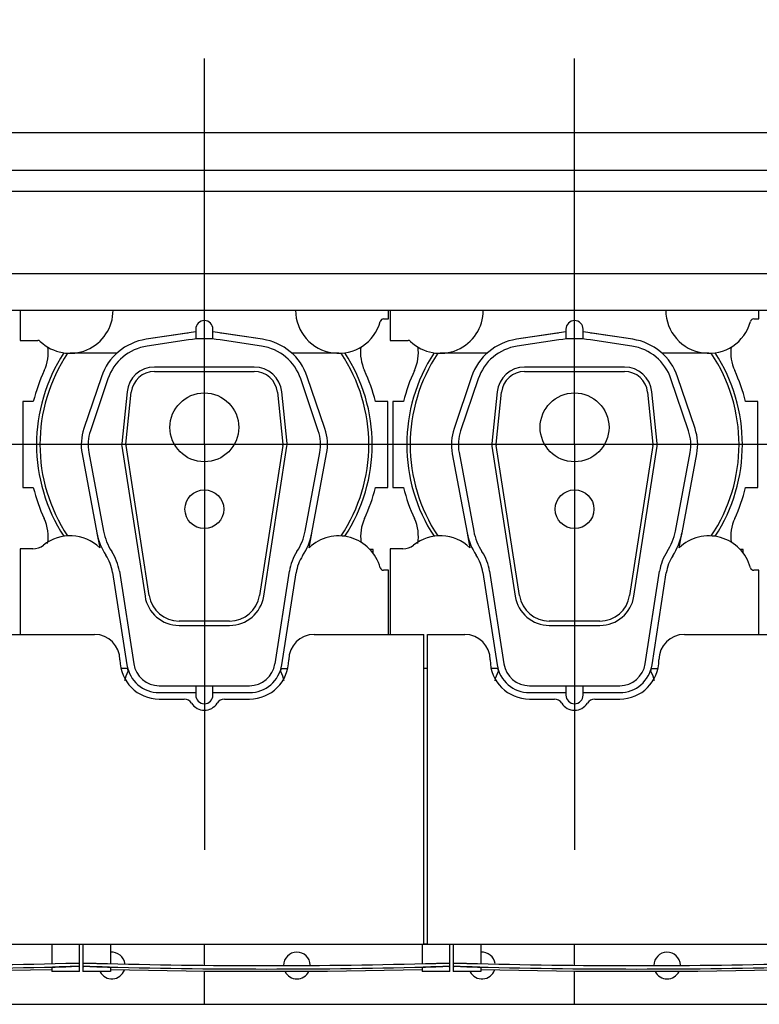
# Model space of a CAD drawing. Header units: millimetres. Extents: x 0 to 1189, y 0 to 841.
# Tile 4 of 131: x 209 to 243, y 64 to 110. Entities that reach past the tile are written whole.
import ezdxf
from ezdxf.enums import TextEntityAlignment as Align

# ---------------------------------------------------------------- set-up
doc = ezdxf.new("R2010")
doc.units = ezdxf.units.MM
doc.header["$LTSCALE"] = 65.395
doc.linetypes.add('CENTER', pattern=[0.6, 0.375, -0.075, 0.075, -0.075])
doc.layers.get('0').update_dxf_attribs({"linetype": 'CONTINUOUS'})
for name, color, linetype in [('25007_030000_IMO-2_SKL_PBL2702', 7, 'CONTINUOUS'), ('25007_030000_IMO-2_SKL_PBL2704', 7, 'CONTINUOUS'), ('25007_210700_21_SIMPLE1_A_ABL2675', 7, 'CONTINUOUS'), ('25007_210700_21_SIMPLE1_A_ABL2677', 7, 'CONTINUOUS'), ('25007_210700_21_SIMPLE1_T1_A_PBL2688', 7, 'CONTINUOUS'), ('25007_210700_21_SIMPLE1_T1_A_PBL2689', 7, 'CONTINUOUS'), ('25007_210700_21_SIMPLE1_T2_A_PBL2676', 7, 'CONTINUOUS'), ('25007_210700_21_SIMPLE1_T2_A_PBL2678', 7, 'CONTINUOUS'), ('25087_000000_IMO-2_SKL_PBL2606', 7, 'CONTINUOUS'), ('25087_000000_IMO-2_SKL_PBL2608', 7, 'CONTINUOUS'), ('25087_000000_IMO-2_SKL_PBL2609', 7, 'CONTINUOUS'), ('25087_000000_IMO-2_SKL_PBL2610', 7, 'CONTINUOUS'), ('25087_000000_IMO-2_SKL_PBL2612', 7, 'CONTINUOUS'), ('25087_000000_IMO-2_SKL_PBL2615', 7, 'CONTINUOUS'), ('25087_000000_IMO-2_SKL_PBL2617', 7, 'CONTINUOUS'), ('25087_000000_TLKGS_MARKETING_ABL2573', 7, 'CONTINUOUS'), ('25087_000000_TRENNSTELLEN_TLKGS_PBL2607', 7, 'CONTINUOUS'), ('25087_030000_TLKGS_V_ABL2580', 7, 'CONTINUOUS'), ('25087_100000_TLKGS_V_ABL2581', 7, 'CONTINUOUS'), ('25087_111000_21_SIMPLE1_A_ABL2596', 7, 'CONTINUOUS'), ('25087_111000_21_SIMPLE1_T1_A_PBL2597', 7, 'CONTINUOUS'), ('25087_111000_21_SIMPLE1_T2_A_PBL2694', 7, 'CONTINUOUS'), ('25087_111000_21_SIMPLE1_T2_A_PBL2701', 7, 'CONTINUOUS'), ('25087_111200_24_SIMPLE1_T2_X_PBL2622', 7, 'CONTINUOUS'), ('25087_111200_24_SIMPLE1_T3_X_PBL2620', 7, 'CONTINUOUS'), ('25087_111200_24_SIMPLE1_T3_X_PBL2621', 7, 'CONTINUOUS'), ('25087_111200_24_SIMPLE1_X_ABL2582', 7, 'CONTINUOUS'), ('25087_122000_01_SIMPLE1_D_ABL2616', 7, 'CONTINUOUS'), ('25087_171000_21_SIMPLE1_A_ABL2611', 7, 'CONTINUOUS'), ('25087_171000_21_SIMPLE1_T1_A_PBL2658', 7, 'CONTINUOUS'), ('25087_200000_TLKGS_V_ABL2661', 7, 'CONTINUOUS'), ('25087_700000_TLKGS_V_ABL2613', 7, 'CONTINUOUS'), ('25087_727000_27_SIMPLE1_B_ABL2614', 7, 'CONTINUOUS'), ('25087_727000_27_SIMPLE1_T1_B_PBL2660', 7, 'CONTINUOUS'), ('8M25C_GENSET_STD_GRUNDRAHMEN_ABL2569', 7, 'CONTINUOUS'), ('oben_11_VBL2568', 7, 'CONTINUOUS')]:
    doc.layers.add(name, color=color, linetype=linetype)
doc.styles.get("Standard").update_dxf_attribs({"font": 'txt', "width": 0.6})
doc.dimstyles.new('DIMSTYLE_1', dxfattribs={"dimtxt": 3.5, "dimasz": 3.5, "dimexe": 1.8, "dimexo": 0, "dimgap": 0.875, "dimtad": 1, "dimdec": 0, "dimlfac": 25, "dimdsep": 46, "dimtxsty": 'Standard', "dimblk": '_FILLED', "dimblk1": '_FILLED', "dimblk2": '_FILLED', "dimcen": 0.09, "dimadec": 0, "dimazin": 0, "dimtp": 2, "dimtm": 2, "dimtfac": 1, "dimtdec": 0, "dimtofl": 0, "dimtmove": 0, "dimatfit": 3, "dimldrblk": '_FILLED', "dimfxl": 1, "dimtolj": 1, "dimarcsym": 0})

# ---------------------------------------------------------------- blocks, each defined once
blk = doc.blocks.new('_FILLED')
at = {"color": 0, "linetype": 'ByBlock'}
blk.add_solid([(0, 0), (-1, 0.167), (-1, -0.167)], dxfattribs=at)
blk = doc.blocks.new('*D2')
at = {"color": 2, "linetype": 'Continuous'}
for p, q in [((39, 128), (39, 152.84)), ((406.478, 106.897), (406.478, 152.84)), ((39, 151.04), (222.739, 151.04)), ((406.478, 151.04), (222.739, 151.04))]:
    blk.add_line(p, q, dxfattribs=at)
at = {"color": 2, "linetype": 'Continuous', "xscale": 3.5, "yscale": 3.5, "zscale": 3.5, "rotation": 180}
blk.add_blockref('_FILLED', (39, 151.04), dxfattribs=at)
at = {"color": 2, "linetype": 'Continuous', "xscale": 3.5, "yscale": 3.5, "zscale": 3.5}
blk.add_blockref('_FILLED', (406.478, 151.04), dxfattribs=at)
at = {"color": 2, "linetype": 'Continuous', "width": 0.636905}
blk.add_text('9187', height=3.5, dxfattribs=at).set_placement((222.739, 151.915), align=Align.CENTER)
blk = doc.blocks.new('25087_000000_IMO-2_SKL_PBL2609', base_point=(263.06, 89.15))
at = {"layer": '25087_000000_IMO-2_SKL_PBL2609', "color": 40, "linetype": 'Continuous'}
for p, q in [((227.4, 66.8), (227.56, 66.8)), ((188.14, 64), (331.52, 64))]:
    blk.add_line(p, q, dxfattribs=at)
blk = doc.blocks.new('8M25C_GENSET_STD_GRUNDRAHMEN_ABL2569', base_point=(194.9, 90))
at = {"layer": '25087_000000_IMO-2_SKL_PBL2609'}
blk.add_blockref('25087_000000_IMO-2_SKL_PBL2609', (263.06, 89.15), dxfattribs=at)
blk = doc.blocks.new('25087_000000_IMO-2_SKL_PBL2610', base_point=(263.06, 89.15))
at = {"layer": '25087_000000_IMO-2_SKL_PBL2610', "color": 40, "linetype": 'Continuous'}
for p, q in [((227.4, 66.8), (227.56, 66.8)), ((188.14, 64), (331.52, 64))]:
    blk.add_line(p, q, dxfattribs=at)
blk = doc.blocks.new('25087_111200_24_SIMPLE1_T3_X_PBL2620', base_point=(237.28, 66.16))
at = {"layer": '25087_111200_24_SIMPLE1_T3_X_PBL2620', "color": 7, "linetype": 'Continuous'}
for p, q in [((228.76, 66.8), (228.76, 65.52)), ((230.04, 66.8), (230.04, 65.89)), ((244.52, 66.8), (244.52, 65.89)), ((245.8, 65.52), (245.8, 66.8)), ((229.36, 65.904), (229.4, 65.903)), ((245.16, 65.903), (245.2, 65.904)), ((228.76, 65.745), (228.76, 65.745)), ((230.04, 65.52), (228.76, 65.52)), ((229.4, 65.743), (229.36, 65.744)), ((230.04, 65.711), (230.04, 65.52)), ((244.52, 65.711), (244.52, 65.52)), ((245.8, 65.52), (244.52, 65.52)), ((245.2, 65.744), (245.16, 65.743)), ((245.8, 65.745), (245.8, 65.745))]:
    blk.add_line(p, q, dxfattribs=at)
blk.add_lwpolyline([(230.04, 65.616), (234.437, 65.533), (240.122, 65.533), (244.52, 65.616)], dxfattribs=at)
for radius, start, end in [(302.571, 268.50765, 271.49235), (302.731, 268.50844, 271.49156)]:
    blk.add_arc((237.28, 368.371), radius, start, end, dxfattribs=at)
for points, knots in [([(228.76, 65.906), (228.76, 65.907), (228.766, 65.907), (228.773, 65.909), (228.788, 65.909), (228.817, 65.91), (228.868, 65.911), (228.941, 65.911), (229.031, 65.91), (229.172, 65.908), (229.283, 65.906), (229.36, 65.904)], [0, 0, 0, 0, 0.005255, 0.019758, 0.043633, 0.076691, 0.169049, 0.293333, 0.444777, 0.617559, 1, 1, 1, 1]), ([(245.2, 65.904), (245.277, 65.906), (245.388, 65.908), (245.529, 65.91), (245.619, 65.911), (245.692, 65.911), (245.743, 65.91), (245.772, 65.909), (245.787, 65.909), (245.794, 65.907), (245.8, 65.907), (245.8, 65.906)], [0, 0, 0, 0, 0.38244, 0.555223, 0.706667, 0.830951, 0.923309, 0.956367, 0.980242, 0.994745, 1, 1, 1, 1]), ([(229.36, 65.744), (229.283, 65.746), (229.172, 65.748), (229.031, 65.75), (228.941, 65.751), (228.868, 65.751), (228.817, 65.75), (228.788, 65.749), (228.773, 65.748), (228.766, 65.747), (228.76, 65.747), (228.76, 65.746)], [0, 0, 0, 0, 0.38244, 0.555223, 0.706667, 0.830951, 0.923309, 0.956368, 0.980242, 0.994746, 1, 1, 1, 1]), ([(229.4, 65.743), (229.319, 65.745), (229.2, 65.747), (229.05, 65.749), (228.954, 65.75), (228.875, 65.75), (228.822, 65.75), (228.79, 65.748), (228.774, 65.748), (228.766, 65.746), (228.76, 65.746), (228.76, 65.745)], [0, 0, 0, 0, 0.381798, 0.554357, 0.705687, 0.829993, 0.922526, 0.95573, 0.979789, 0.994513, 1, 1, 1, 1]), ([(230.04, 65.711), (230.04, 65.713), (230.034, 65.713), (230.026, 65.715), (230.01, 65.717), (229.979, 65.719), (229.925, 65.723), (229.847, 65.727), (229.751, 65.731), (229.6, 65.737), (229.482, 65.74), (229.4, 65.743)], [0, 0, 0, 0, 0.005353, 0.019958, 0.043924, 0.077058, 0.16951, 0.293806, 0.445188, 0.617855, 1, 1, 1, 1]), ([(245.16, 65.743), (245.078, 65.74), (244.96, 65.737), (244.809, 65.731), (244.713, 65.727), (244.635, 65.723), (244.581, 65.719), (244.55, 65.717), (244.534, 65.715), (244.526, 65.713), (244.52, 65.713), (244.52, 65.711)], [0, 0, 0, 0, 0.382145, 0.554812, 0.706194, 0.83049, 0.922942, 0.956076, 0.980042, 0.994647, 1, 1, 1, 1]), ([(245.8, 65.745), (245.8, 65.746), (245.794, 65.746), (245.786, 65.748), (245.77, 65.748), (245.738, 65.75), (245.685, 65.75), (245.606, 65.75), (245.51, 65.749), (245.36, 65.747), (245.241, 65.745), (245.16, 65.743)], [0, 0, 0, 0, 0.005487, 0.020211, 0.04427, 0.077474, 0.170007, 0.294313, 0.445643, 0.618202, 1, 1, 1, 1]), ([(245.8, 65.746), (245.8, 65.747), (245.794, 65.747), (245.787, 65.748), (245.772, 65.749), (245.743, 65.75), (245.692, 65.751), (245.619, 65.751), (245.529, 65.75), (245.388, 65.748), (245.277, 65.746), (245.2, 65.744)], [0, 0, 0, 0, 0.005254, 0.019758, 0.043632, 0.07669, 0.169049, 0.293333, 0.444776, 0.617559, 1, 1, 1, 1])]:
    blk.add_open_spline(points, degree=3, knots=knots, dxfattribs=at)
blk = doc.blocks.new('25087_111200_24_SIMPLE1_T3_X_PBL2621', base_point=(220.08, 66.16))
at = {"layer": '25087_111200_24_SIMPLE1_T3_X_PBL2621', "color": 7, "linetype": 'Continuous'}
for p, q in [((211.56, 66.8), (211.56, 65.52)), ((212.84, 66.8), (212.84, 65.89)), ((227.32, 66.8), (227.32, 65.89)), ((228.6, 65.52), (228.6, 66.8)), ((212.16, 65.904), (212.2, 65.903)), ((227.96, 65.903), (228, 65.904)), ((211.56, 65.745), (211.56, 65.745)), ((212.84, 65.52), (211.56, 65.52)), ((212.2, 65.743), (212.16, 65.744)), ((212.84, 65.711), (212.84, 65.52)), ((227.32, 65.711), (227.32, 65.52)), ((228.6, 65.52), (227.32, 65.52)), ((228, 65.744), (227.96, 65.743)), ((228.6, 65.745), (228.6, 65.745))]:
    blk.add_line(p, q, dxfattribs=at)
blk.add_lwpolyline([(212.84, 65.616), (217.237, 65.533), (222.922, 65.533), (227.32, 65.616)], dxfattribs=at)
for radius, start, end in [(302.571, 268.50765, 271.49235), (302.731, 268.50844, 271.49156)]:
    blk.add_arc((220.08, 368.371), radius, start, end, dxfattribs=at)
for points, knots in [([(211.56, 65.906), (211.56, 65.907), (211.566, 65.907), (211.573, 65.909), (211.588, 65.909), (211.617, 65.91), (211.668, 65.911), (211.741, 65.911), (211.831, 65.91), (211.972, 65.908), (212.083, 65.906), (212.16, 65.904)], [0, 0, 0, 0, 0.005255, 0.019758, 0.043633, 0.076691, 0.169049, 0.293333, 0.444777, 0.617559, 1, 1, 1, 1]), ([(228, 65.904), (228.077, 65.906), (228.188, 65.908), (228.329, 65.91), (228.419, 65.911), (228.492, 65.911), (228.543, 65.91), (228.572, 65.909), (228.587, 65.909), (228.594, 65.907), (228.6, 65.907), (228.6, 65.906)], [0, 0, 0, 0, 0.38244, 0.555223, 0.706667, 0.830951, 0.923309, 0.956367, 0.980242, 0.994745, 1, 1, 1, 1]), ([(212.16, 65.744), (212.083, 65.746), (211.972, 65.748), (211.831, 65.75), (211.741, 65.751), (211.668, 65.751), (211.617, 65.75), (211.588, 65.749), (211.573, 65.748), (211.566, 65.747), (211.56, 65.747), (211.56, 65.746)], [0, 0, 0, 0, 0.38244, 0.555223, 0.706667, 0.830951, 0.923309, 0.956368, 0.980242, 0.994746, 1, 1, 1, 1]), ([(212.2, 65.743), (212.119, 65.745), (212, 65.747), (211.85, 65.749), (211.754, 65.75), (211.675, 65.75), (211.622, 65.75), (211.59, 65.748), (211.574, 65.748), (211.566, 65.746), (211.56, 65.746), (211.56, 65.745)], [0, 0, 0, 0, 0.381798, 0.554357, 0.705687, 0.829993, 0.922526, 0.95573, 0.979789, 0.994513, 1, 1, 1, 1]), ([(212.84, 65.711), (212.84, 65.713), (212.834, 65.713), (212.826, 65.715), (212.81, 65.717), (212.779, 65.719), (212.725, 65.723), (212.647, 65.727), (212.551, 65.731), (212.4, 65.737), (212.282, 65.74), (212.2, 65.743)], [0, 0, 0, 0, 0.005353, 0.019958, 0.043924, 0.077058, 0.16951, 0.293806, 0.445188, 0.617855, 1, 1, 1, 1]), ([(227.96, 65.743), (227.878, 65.74), (227.76, 65.737), (227.609, 65.731), (227.513, 65.727), (227.435, 65.723), (227.381, 65.719), (227.35, 65.717), (227.334, 65.715), (227.326, 65.713), (227.32, 65.713), (227.32, 65.711)], [0, 0, 0, 0, 0.382145, 0.554812, 0.706194, 0.83049, 0.922942, 0.956076, 0.980042, 0.994647, 1, 1, 1, 1]), ([(228.6, 65.745), (228.6, 65.746), (228.594, 65.746), (228.586, 65.748), (228.57, 65.748), (228.538, 65.75), (228.485, 65.75), (228.406, 65.75), (228.31, 65.749), (228.16, 65.747), (228.041, 65.745), (227.96, 65.743)], [0, 0, 0, 0, 0.005487, 0.020211, 0.04427, 0.077474, 0.170007, 0.294313, 0.445643, 0.618202, 1, 1, 1, 1]), ([(228.6, 65.746), (228.6, 65.747), (228.594, 65.747), (228.587, 65.748), (228.572, 65.749), (228.543, 65.75), (228.492, 65.751), (228.419, 65.751), (228.329, 65.75), (228.188, 65.748), (228.077, 65.746), (228, 65.744)], [0, 0, 0, 0, 0.005254, 0.019758, 0.043632, 0.07669, 0.169049, 0.293333, 0.444776, 0.617559, 1, 1, 1, 1])]:
    blk.add_open_spline(points, degree=3, knots=knots, dxfattribs=at)
blk = doc.blocks.new('25087_111200_24_SIMPLE1_T2_X_PBL2622', base_point=(202.02, 66.16))
at = {"layer": '25087_111200_24_SIMPLE1_T2_X_PBL2622', "color": 7, "linetype": 'Continuous'}
for p, q in [((194.36, 66.8), (194.36, 65.881)), ((195.64, 66.8), (195.64, 65.86)), ((210.12, 66.8), (210.12, 65.894)), ((211.4, 65.52), (211.4, 66.8)), ((192.64, 65.905), (192.64, 65.64)), ((193.28, 65.904), (195, 65.867)), ((210.76, 65.904), (210.8, 65.905)), ((192.64, 65.64), (194.36, 65.611)), ((195, 65.707), (193.28, 65.744)), ((194.36, 65.705), (194.36, 65.52)), ((195.64, 65.52), (194.36, 65.52)), ((195.64, 65.68), (195.64, 65.52)), ((210.12, 65.714), (210.12, 65.52)), ((211.4, 65.52), (210.12, 65.52)), ((210.8, 65.745), (210.76, 65.744)), ((211.4, 65.745), (211.4, 65.745))]:
    blk.add_line(p, q, dxfattribs=at)
blk.add_lwpolyline([(195.64, 65.589), (198.891, 65.533), (205.149, 65.533), (210.12, 65.618)], dxfattribs=at)
for radius, start, end in [(366.703, 268.9031, 271.36573), (366.863, 268.90358, 271.36514)]:
    blk.add_arc((202.02, 432.503), radius, start, end, dxfattribs=at)
for points, knots in [([(192.64, 65.905), (192.64, 65.906), (192.646, 65.906), (192.654, 65.908), (192.67, 65.909), (192.701, 65.91), (192.755, 65.911), (192.833, 65.911), (192.929, 65.91), (193.08, 65.908), (193.198, 65.906), (193.28, 65.904)], [0, 0, 0, 0, 0.005256, 0.019762, 0.04364, 0.0767, 0.169059, 0.293341, 0.444782, 0.617562, 1, 1, 1, 1]), ([(210.8, 65.905), (210.877, 65.907), (210.988, 65.909), (211.129, 65.911), (211.219, 65.911), (211.292, 65.911), (211.343, 65.911), (211.372, 65.909), (211.387, 65.909), (211.394, 65.907), (211.4, 65.907), (211.4, 65.906)], [0, 0, 0, 0, 0.382436, 0.555214, 0.706654, 0.830936, 0.923295, 0.956355, 0.980233, 0.99474, 1, 1, 1, 1]), ([(193.28, 65.744), (193.198, 65.746), (193.08, 65.748), (192.929, 65.75), (192.833, 65.751), (192.755, 65.75), (192.701, 65.75), (192.67, 65.748), (192.654, 65.748), (192.646, 65.746), (192.64, 65.746), (192.64, 65.745)], [0, 0, 0, 0, 0.382438, 0.555218, 0.706659, 0.830941, 0.9233, 0.95636, 0.980238, 0.994744, 1, 1, 1, 1]), ([(195, 65.707), (194.918, 65.709), (194.8, 65.71), (194.649, 65.712), (194.553, 65.712), (194.475, 65.711), (194.421, 65.71), (194.39, 65.709), (194.374, 65.708), (194.366, 65.706), (194.36, 65.706), (194.36, 65.705)], [0, 0, 0, 0, 0.382428, 0.5552, 0.706633, 0.830911, 0.923273, 0.956337, 0.980221, 0.994735, 1, 1, 1, 1]), ([(195.64, 65.68), (195.64, 65.681), (195.634, 65.682), (195.626, 65.684), (195.61, 65.685), (195.579, 65.688), (195.525, 65.691), (195.447, 65.695), (195.351, 65.698), (195.2, 65.703), (195.082, 65.706), (195, 65.707)], [0, 0, 0, 0, 0.00534, 0.01993, 0.043882, 0.077002, 0.169433, 0.29372, 0.445107, 0.617793, 1, 1, 1, 1]), ([(210.76, 65.744), (210.678, 65.742), (210.56, 65.739), (210.409, 65.733), (210.313, 65.729), (210.235, 65.725), (210.181, 65.722), (210.15, 65.719), (210.134, 65.718), (210.126, 65.716), (210.12, 65.715), (210.12, 65.714)], [0, 0, 0, 0, 0.382164, 0.554837, 0.70622, 0.830512, 0.922958, 0.956088, 0.98005, 0.994651, 1, 1, 1, 1]), ([(211.4, 65.745), (211.4, 65.746), (211.394, 65.746), (211.386, 65.748), (211.37, 65.748), (211.338, 65.75), (211.285, 65.75), (211.206, 65.751), (211.11, 65.75), (210.96, 65.748), (210.841, 65.746), (210.76, 65.744)], [0, 0, 0, 0, 0.005495, 0.020225, 0.04429, 0.077498, 0.170033, 0.294336, 0.445662, 0.618214, 1, 1, 1, 1]), ([(211.4, 65.746), (211.4, 65.747), (211.394, 65.747), (211.387, 65.749), (211.372, 65.749), (211.343, 65.75), (211.292, 65.751), (211.219, 65.751), (211.129, 65.751), (210.988, 65.749), (210.877, 65.747), (210.8, 65.745)], [0, 0, 0, 0, 0.005259, 0.019767, 0.043645, 0.076705, 0.169064, 0.293345, 0.444785, 0.617564, 1, 1, 1, 1])]:
    blk.add_open_spline(points, degree=3, knots=knots, dxfattribs=at)
blk = doc.blocks.new('25087_111200_24_SIMPLE1_X_ABL2582', base_point=(263.26, 88.05))
at = {"layer": '25087_000000_IMO-2_SKL_PBL2610'}
blk.add_blockref('25087_000000_IMO-2_SKL_PBL2610', (263.06, 89.15), dxfattribs=at)
at = {"layer": '25087_111200_24_SIMPLE1_T2_X_PBL2622'}
blk.add_blockref('25087_111200_24_SIMPLE1_T2_X_PBL2622', (202.02, 66.16), dxfattribs=at)
at = {"layer": '25087_111200_24_SIMPLE1_T3_X_PBL2620'}
blk.add_blockref('25087_111200_24_SIMPLE1_T3_X_PBL2620', (237.28, 66.16), dxfattribs=at)
at = {"layer": '25087_111200_24_SIMPLE1_T3_X_PBL2621'}
blk.add_blockref('25087_111200_24_SIMPLE1_T3_X_PBL2621', (220.08, 66.16), dxfattribs=at)
blk = doc.blocks.new('25087_111000_21_SIMPLE1_T1_A_PBL2597', base_point=(262.7, 89.15))
at = {"layer": '25087_111000_21_SIMPLE1_T1_A_PBL2597', "color": 7, "linetype": 'Continuous'}
for p, q in [((227.56, 66.8), (227.4, 66.8)), ((188.14, 64), (331.52, 64))]:
    blk.add_line(p, q, dxfattribs=at)
for centre, start, end in [((212.9, 65.8), 8.7984, 95.4488), ((221.5, 65.8), 2.4062, 179.0556), ((230.1, 65.8), 8.7984, 95.4488), ((238.7, 65.8), 2.4062, 179.0556), ((212.9, 65.8), 208.1676, 340.0843), ((221.5, 65.8), 206.8041, 333.1958), ((230.1, 65.8), 208.1676, 340.0843), ((238.7, 65.8), 206.8041, 333.1958)]:
    blk.add_arc(centre, 0.62, start, end, dxfattribs=at)
blk = doc.blocks.new('25087_000000_IMO-2_SKL_PBL2606', base_point=(263.06, 89.15))
at = {"layer": '25087_000000_IMO-2_SKL_PBL2606', "color": 40, "linetype": 'Continuous'}
for p, q in [((227.4, 66.8), (227.56, 66.8)), ((188.14, 64), (331.52, 64))]:
    blk.add_line(p, q, dxfattribs=at)
blk = doc.blocks.new('25087_111000_21_SIMPLE1_T2_A_PBL2694', base_point=(217.24, 89.745))
at = {"layer": '25087_111000_21_SIMPLE1_T2_A_PBL2694', "color": 7, "linetype": 'Continuous'}
for p, q in [((208.76, 92), (208.76, 88)), ((209.251, 92), (208.76, 92)), ((225.72, 92), (225.149, 92)), ((225.72, 88), (225.72, 92)), ((208.76, 88), (209.251, 88)), ((225.149, 88), (225.72, 88)), ((225.04, 85.12), (224.9, 85.12)), ((225.04, 84.95), (225.04, 85.12))]:
    blk.add_line(p, q, dxfattribs=at)
for centre, radius, start, end in [((207.942, 94.278), 2.002, 335.2009, 7.4897), ((226.459, 94.279), 2.004, 172.6385, 204.8049), ((217.2, 90), 8.196, 155.2009, 165.8767), ((217.2, 90), 8.196, 14.1233, 24.8049), ((217.2, 90), 8.196, 194.1233, 204.8044), ((217.2, 90), 8.196, 335.2611, 345.8767), ((207.941, 85.721), 2.004, 350.8527, 24.8044), ((226.478, 85.725), 2.019, 155.2593, 187.4518)]:
    blk.add_arc(centre, radius, start, end, dxfattribs=at)
blk = doc.blocks.new('25087_111000_21_SIMPLE1_T2_A_PBL2701', base_point=(234.44, 89.745))
at = {"layer": '25087_111000_21_SIMPLE1_T2_A_PBL2701', "color": 7, "linetype": 'Continuous'}
for p, q in [((226.451, 92), (225.96, 92)), ((225.96, 92), (225.96, 88)), ((242.92, 92), (242.349, 92)), ((242.92, 88), (242.92, 92)), ((225.96, 88), (226.451, 88)), ((242.349, 88), (242.92, 88)), ((242.24, 85.12), (242.1, 85.12)), ((242.24, 84.95), (242.24, 85.12))]:
    blk.add_line(p, q, dxfattribs=at)
for centre, radius, start, end in [((225.142, 94.278), 2.002, 335.2009, 7.4897), ((243.659, 94.279), 2.004, 172.6385, 204.8049), ((234.4, 90), 8.196, 155.2009, 165.8767), ((234.4, 90), 8.196, 14.1233, 24.8049), ((234.4, 90), 8.196, 194.1233, 204.8044), ((234.4, 90), 8.196, 335.2611, 345.8767), ((225.141, 85.721), 2.004, 350.8527, 24.8044), ((243.678, 85.725), 2.019, 155.2593, 187.4518)]:
    blk.add_arc(centre, radius, start, end, dxfattribs=at)
blk = doc.blocks.new('25087_111000_21_SIMPLE1_A_ABL2596', base_point=(262.7, 89.15))
at = {"layer": '25087_000000_IMO-2_SKL_PBL2606'}
blk.add_blockref('25087_000000_IMO-2_SKL_PBL2606', (263.06, 89.15), dxfattribs=at)
at = {"layer": '25087_111000_21_SIMPLE1_T1_A_PBL2597'}
blk.add_blockref('25087_111000_21_SIMPLE1_T1_A_PBL2597', (262.7, 89.15), dxfattribs=at)
at = {"layer": '25087_111000_21_SIMPLE1_T2_A_PBL2694'}
blk.add_blockref('25087_111000_21_SIMPLE1_T2_A_PBL2694', (217.24, 89.745), dxfattribs=at)
at = {"layer": '25087_111000_21_SIMPLE1_T2_A_PBL2701'}
blk.add_blockref('25087_111000_21_SIMPLE1_T2_A_PBL2701', (234.44, 89.745), dxfattribs=at)
blk = doc.blocks.new('25087_000000_IMO-2_SKL_PBL2612', base_point=(263.06, 89.15))
at = {"layer": '25087_000000_IMO-2_SKL_PBL2612', "color": 40, "linetype": 'Continuous'}
for p, q in [((227.4, 66.8), (227.56, 66.8)), ((188.14, 64), (331.52, 64))]:
    blk.add_line(p, q, dxfattribs=at)
blk = doc.blocks.new('25087_171000_21_SIMPLE1_T1_A_PBL2658', base_point=(261.9, 76.01))
at = {"layer": '25087_171000_21_SIMPLE1_T1_A_PBL2658', "color": 7, "linetype": 'Continuous'}
for p, q in [((205.1, 81.18), (212.1, 81.18)), ((222.3, 81.18), (227.4, 81.18)), ((227.4, 66.8), (227.4, 81.18)), ((227.56, 81.18), (229.3, 81.18)), ((227.56, 66.8), (227.56, 81.18)), ((239.5, 81.18), (246.5, 81.18)), ((215.1, 78.18), (216.265, 78.18)), ((218.135, 78.18), (219.3, 78.18)), ((232.3, 78.18), (233.465, 78.18)), ((235.335, 78.18), (236.5, 78.18)), ((190.92, 66.8), (227.4, 66.8)), ((227.56, 66.8), (261.8, 66.8))]:
    blk.add_line(p, q, dxfattribs=at)
for centre, radius, start, end in [((212.1, 80), 1.18, 0, 90), ((222.3, 80), 1.18, 90, 180), ((229.3, 80), 1.18, 0, 90), ((239.5, 80), 1.18, 90, 180), ((215.1, 80), 1.82, 180, 270), ((219.3, 80), 1.82, 270, 360), ((232.3, 80), 1.82, 180, 270), ((236.5, 80), 1.82, 270, 360), ((216.265, 77.78), 0.4, 31.8214, 90), ((217.2, 78.36), 0.7, 211.8214, 328.1786), ((218.135, 77.78), 0.4, 90, 148.1786), ((233.465, 77.78), 0.4, 31.8214, 90), ((234.4, 78.36), 0.7, 211.8214, 328.1786), ((235.335, 77.78), 0.4, 90, 148.1786)]:
    blk.add_arc(centre, radius, start, end, dxfattribs=at)
blk = doc.blocks.new('25087_171000_21_SIMPLE1_A_ABL2611', base_point=(263.06, 89.15))
at = {"layer": '25087_000000_IMO-2_SKL_PBL2612'}
blk.add_blockref('25087_000000_IMO-2_SKL_PBL2612', (263.06, 89.15), dxfattribs=at)
at = {"layer": '25087_171000_21_SIMPLE1_T1_A_PBL2658'}
blk.add_blockref('25087_171000_21_SIMPLE1_T1_A_PBL2658', (261.9, 76.01), dxfattribs=at)
blk = doc.blocks.new('25087_000000_IMO-2_SKL_PBL2617', base_point=(263.06, 89.15))
at = {"layer": '25087_000000_IMO-2_SKL_PBL2617', "color": 40, "linetype": 'Continuous'}
for p, q in [((227.4, 66.8), (227.56, 66.8)), ((188.14, 64), (331.52, 64))]:
    blk.add_line(p, q, dxfattribs=at)
blk = doc.blocks.new('25087_122000_01_SIMPLE1_D_ABL2616', base_point=(263.06, 89.15))
at = {"layer": '25087_000000_IMO-2_SKL_PBL2617'}
blk.add_blockref('25087_000000_IMO-2_SKL_PBL2617', (263.06, 89.15), dxfattribs=at)
blk = doc.blocks.new('25087_100000_TLKGS_V_ABL2581', base_point=(262.9, 88.05))
at = {"layer": '25087_111000_21_SIMPLE1_A_ABL2596'}
blk.add_blockref('25087_111000_21_SIMPLE1_A_ABL2596', (262.7, 89.15), dxfattribs=at)
at = {"layer": '25087_111200_24_SIMPLE1_X_ABL2582'}
blk.add_blockref('25087_111200_24_SIMPLE1_X_ABL2582', (263.26, 88.05), dxfattribs=at)
at = {"layer": '25087_122000_01_SIMPLE1_D_ABL2616'}
blk.add_blockref('25087_122000_01_SIMPLE1_D_ABL2616', (263.06, 89.15), dxfattribs=at)
at = {"layer": '25087_171000_21_SIMPLE1_A_ABL2611'}
blk.add_blockref('25087_171000_21_SIMPLE1_A_ABL2611', (263.06, 89.15), dxfattribs=at)
blk = doc.blocks.new('25087_000000_IMO-2_SKL_PBL2615', base_point=(263.06, 89.15))
at = {"layer": '25087_000000_IMO-2_SKL_PBL2615', "color": 40, "linetype": 'Continuous'}
for p, q in [((227.4, 66.8), (227.56, 66.8)), ((188.14, 64), (331.52, 64))]:
    blk.add_line(p, q, dxfattribs=at)
blk = doc.blocks.new('25087_727000_27_SIMPLE1_T1_B_PBL2660', base_point=(287.825, 117.58))
at = {"layer": '25087_727000_27_SIMPLE1_T1_B_PBL2660', "color": 7, "linetype": 'Continuous'}
for p, q in [((188.32, 104.492), (330.054, 104.492)), ((188.32, 102.747), (330.054, 102.747)), ((188.32, 101.77), (330.054, 101.77)), ((330.054, 97.934), (190.12, 97.934)), ((190.12, 96.241), (330.46, 96.241))]:
    blk.add_line(p, q, dxfattribs=at)
blk = doc.blocks.new('25087_727000_27_SIMPLE1_B_ABL2614', base_point=(283.725, 102.52))
at = {"layer": '25087_000000_IMO-2_SKL_PBL2615'}
blk.add_blockref('25087_000000_IMO-2_SKL_PBL2615', (263.06, 89.15), dxfattribs=at)
at = {"layer": '25087_727000_27_SIMPLE1_T1_B_PBL2660'}
blk.add_blockref('25087_727000_27_SIMPLE1_T1_B_PBL2660', (287.825, 117.58), dxfattribs=at)
blk = doc.blocks.new('25087_700000_TLKGS_V_ABL2613', base_point=(283.725, 102.52))
at = {"layer": '25087_727000_27_SIMPLE1_B_ABL2614'}
blk.add_blockref('25087_727000_27_SIMPLE1_B_ABL2614', (283.725, 102.52), dxfattribs=at)
blk = doc.blocks.new('25007_210700_21_SIMPLE1_T2_A_PBL2676', base_point=(217.2, 86.86))
at = {"layer": '25007_210700_21_SIMPLE1_T2_A_PBL2676', "color": 7, "linetype": 'Continuous'}
for p, q in [((216.8, 95.236), (214.496, 94.891)), ((216.8, 95.36), (216.8, 94.904)), ((217.6, 94.904), (217.6, 95.36)), ((219.904, 94.891), (217.6, 95.236)), ((216.466, 94.865), (214.54, 94.575)), ((219.86, 94.575), (217.934, 94.865)), ((219.52, 93.6), (214.88, 93.6)), ((214.88, 93.4), (219.52, 93.4)), ((212.417, 93.153), (211.602, 90.743)), ((212.72, 93.05), (211.905, 90.641)), ((222.495, 90.641), (221.68, 93.05)), ((222.798, 90.743), (221.983, 93.153)), ((213.607, 92.451), (213.359, 90.045)), ((213.558, 90.025), (213.806, 92.431)), ((220.594, 92.431), (220.842, 90.025)), ((221.041, 90.045), (220.793, 92.451)), ((213.362, 89.932), (214.444, 82.955)), ((214.641, 82.986), (213.56, 89.963)), ((220.84, 89.963), (219.759, 82.986)), ((219.956, 82.955), (221.038, 89.932)), ((211.519, 89.574), (212.206, 85.899)), ((211.834, 89.633), (212.516, 85.982)), ((221.884, 85.982), (222.566, 89.633)), ((222.194, 85.899), (222.881, 89.574)), ((212.936, 84.066), (213.602, 79.767)), ((213.252, 84.115), (213.918, 79.816)), ((220.482, 79.816), (221.148, 84.115)), ((220.798, 79.767), (221.461, 84.043)), ((218.375, 81.8), (216.025, 81.8)), ((216.025, 81.6), (218.375, 81.6)), ((215.104, 78.8), (219.296, 78.8)), ((216.8, 78.8), (216.8, 78.36)), ((217.6, 78.36), (217.6, 78.8)), ((215.104, 78.48), (216.8, 78.48)), ((217.6, 78.48), (219.296, 78.48))]:
    blk.add_line(p, q, dxfattribs=at)
for centre, radius in [((217.2, 90.8), 1.6), ((217.2, 87), 0.9)]:
    blk.add_circle(centre, radius, dxfattribs=at)
for centre, radius, start, end in [((217.2, 95.36), 0.4, 0, 180), ((214.88, 92.32), 2.6, 98.5, 161.3188), ((217.2, 90), 4.92, 81.4246, 98.5754), ((219.52, 92.32), 2.6, 18.6812, 81.5), ((214.88, 92.32), 2.28, 98.5754, 161.3188), ((219.52, 92.32), 2.28, 18.6812, 81.4246), ((214.88, 92.32), 1.28, 90, 174.1275), ((214.88, 92.32), 1.08, 90, 174.1275), ((219.52, 92.32), 1.28, 5.8725, 90), ((219.52, 92.32), 1.08, 5.8725, 90), ((213.8, 90), 2.32, 161.3188, 190.586), ((213.8, 90), 2, 161.3188, 190.5862), ((220.6, 90), 2, 349.4138, 18.6812), ((220.6, 90), 2.32, 349.414, 18.6812), ((213.8, 90), 0.443, 174.1275, 188.8104), ((213.8, 90), 0.243, 174.1275, 188.8104), ((220.6, 90), 0.243, 351.1896, 5.8725), ((220.6, 90), 0.443, 351.1896, 5.8725), ((214.955, 86.413), 2.797, 190.586, 213.5834), ((215.072, 86.46), 2.6, 190.5862, 213.2895), ((219.328, 86.46), 2.6, 326.7105, 349.4138), ((219.323, 86.436), 2.92, 326.7342, 349.414), ((210.96, 83.76), 1.999, 8.8104, 33.5834), ((210.96, 83.76), 2.319, 8.8104, 33.2895), ((223.44, 83.76), 2.319, 146.7105, 171.1896), ((223.437, 83.737), 2, 146.7342, 171.1896), ((216.025, 83.2), 1.6, 188.8104, 270), ((216.025, 83.2), 1.4, 188.8104, 270), ((218.375, 83.2), 1.4, 270, 351.1896), ((218.375, 83.2), 1.6, 270, 351.1896), ((215.104, 80), 1.52, 188.8104, 270), ((215.104, 80), 1.2, 188.8104, 270), ((219.296, 80), 1.2, 270, 351.1896), ((219.296, 80), 1.52, 270, 351.1896), ((217.2, 78.36), 0.4, 180, 360)]:
    blk.add_arc(centre, radius, start, end, dxfattribs=at)
blk = doc.blocks.new('25007_210700_21_SIMPLE1_T1_A_PBL2689', base_point=(217.2, 88.42))
at = {"layer": '25007_210700_21_SIMPLE1_T1_A_PBL2689', "color": 7, "linetype": 'Continuous'}
for p, q in [((208.64, 96.241), (208.64, 94.84)), ((225.76, 95.84), (225.76, 96.241)), ((225.526, 95.84), (225.76, 95.84)), ((216.419, 95.181), (214.496, 94.891)), ((219.904, 94.891), (217.981, 95.181)), ((208.64, 94.84), (209.466, 94.84)), ((213.127, 94.24), (210.96, 94.24)), ((223.44, 94.24), (221.273, 94.24)), ((212.211, 85.883), (212.336, 85.211)), ((222.064, 85.211), (222.189, 85.883)), ((208.64, 85.16), (208.64, 81.18)), ((209.228, 85.16), (208.64, 85.16)), ((225.76, 84.16), (225.526, 84.16)), ((225.76, 81.18), (225.76, 84.16)), ((213.628, 79.6), (213.326, 79.6)), ((213.628, 79.6), (213.649, 79.462)), ((220.751, 79.462), (220.772, 79.6)), ((220.772, 79.6), (221.074, 79.6))]:
    blk.add_line(p, q, dxfattribs=at)
for centre, radius, start, end in [((210.96, 96.24), 2, 226.2383, 0.0367), ((223.44, 96.24), 2, 179.8161, 344.9739), ((225.526, 95.68), 0.16, 90, 164.9739), ((217.2, 90), 5.24, 98.176, 98.5754), ((217.2, 90), 5.24, 81.4246, 81.824), ((209.466, 94.68), 0.16, 46.2383, 90), ((217.2, 90), 7.797, 146.8737, 213.1263), ((217.2, 90), 7.64, 146.2628, 213.7372), ((217.2, 90), 7.64, 326.2628, 33.7372), ((217.2, 90), 7.797, 326.8737, 33.1263), ((210.96, 83.76), 2, 46.5103, 128.2132), ((223.44, 83.76), 2, 15.0261, 133.4897), ((209.228, 85.96), 0.8, 270, 308.2132), ((225.526, 84.32), 0.16, 195.0261, 270), ((215.32, 78.6), 1.88, 152.7133, 166.9903), ((219.08, 78.6), 1.88, 13.0097, 27.2867)]:
    blk.add_arc(centre, radius, start, end, dxfattribs=at)
blk = doc.blocks.new('25007_030000_IMO-2_SKL_PBL2702', base_point=(217.2, 65.4))
at = {"layer": '25007_030000_IMO-2_SKL_PBL2702', "color": 40, "linetype": 'Continuous'}
for p, q in [((217.2, 65.819), (217.2, 66.8)), ((217.2, 64), (217.2, 65.534))]:
    blk.add_line(p, q, dxfattribs=at)
blk = doc.blocks.new('25007_210700_21_SIMPLE1_A_ABL2675', base_point=(217.2, 81.12))
at = {"layer": '25007_030000_IMO-2_SKL_PBL2702'}
blk.add_blockref('25007_030000_IMO-2_SKL_PBL2702', (217.2, 65.4), dxfattribs=at)
at = {"layer": '25007_210700_21_SIMPLE1_T1_A_PBL2689'}
blk.add_blockref('25007_210700_21_SIMPLE1_T1_A_PBL2689', (217.2, 88.42), dxfattribs=at)
at = {"layer": '25007_210700_21_SIMPLE1_T2_A_PBL2676'}
blk.add_blockref('25007_210700_21_SIMPLE1_T2_A_PBL2676', (217.2, 86.86), dxfattribs=at)
blk = doc.blocks.new('25007_210700_21_SIMPLE1_T2_A_PBL2678', base_point=(234.4, 86.86))
at = {"layer": '25007_210700_21_SIMPLE1_T2_A_PBL2678', "color": 7, "linetype": 'Continuous'}
for p, q in [((234, 95.236), (231.696, 94.891)), ((234, 95.36), (234, 94.904)), ((234.8, 94.904), (234.8, 95.36)), ((237.104, 94.891), (234.8, 95.236)), ((233.666, 94.865), (231.74, 94.575)), ((237.06, 94.575), (235.134, 94.865)), ((236.72, 93.6), (232.08, 93.6)), ((232.08, 93.4), (236.72, 93.4)), ((229.617, 93.153), (228.802, 90.743)), ((229.92, 93.05), (229.105, 90.641)), ((239.695, 90.641), (238.88, 93.05)), ((239.998, 90.743), (239.183, 93.153)), ((230.807, 92.451), (230.559, 90.045)), ((230.758, 90.025), (231.006, 92.431)), ((237.794, 92.431), (238.042, 90.025)), ((238.241, 90.045), (237.993, 92.451)), ((230.562, 89.932), (231.644, 82.955)), ((231.841, 82.986), (230.76, 89.963)), ((238.04, 89.963), (236.959, 82.986)), ((237.156, 82.955), (238.238, 89.932)), ((228.719, 89.574), (229.406, 85.899)), ((229.034, 89.633), (229.716, 85.982)), ((239.084, 85.982), (239.766, 89.633)), ((239.394, 85.899), (240.081, 89.574)), ((230.136, 84.066), (230.802, 79.767)), ((230.452, 84.115), (231.118, 79.816)), ((237.682, 79.816), (238.348, 84.115)), ((237.998, 79.767), (238.661, 84.043)), ((235.575, 81.8), (233.225, 81.8)), ((233.225, 81.6), (235.575, 81.6)), ((232.304, 78.8), (236.496, 78.8)), ((234, 78.8), (234, 78.36)), ((234.8, 78.36), (234.8, 78.8)), ((232.304, 78.48), (234, 78.48)), ((234.8, 78.48), (236.496, 78.48))]:
    blk.add_line(p, q, dxfattribs=at)
for centre, radius in [((234.4, 90.8), 1.6), ((234.4, 87), 0.9)]:
    blk.add_circle(centre, radius, dxfattribs=at)
for centre, radius, start, end in [((234.4, 95.36), 0.4, 0, 180), ((232.08, 92.32), 2.6, 98.5, 161.3188), ((234.4, 90), 4.92, 81.4246, 98.5754), ((236.72, 92.32), 2.6, 18.6812, 81.5), ((232.08, 92.32), 2.28, 98.5754, 161.3188), ((236.72, 92.32), 2.28, 18.6812, 81.4246), ((232.08, 92.32), 1.28, 90, 174.1275), ((232.08, 92.32), 1.08, 90, 174.1275), ((236.72, 92.32), 1.28, 5.8725, 90), ((236.72, 92.32), 1.08, 5.8725, 90), ((231, 90), 2.32, 161.3188, 190.586), ((231, 90), 2, 161.3188, 190.5862), ((237.8, 90), 2, 349.4138, 18.6812), ((237.8, 90), 2.32, 349.414, 18.6812), ((231, 90), 0.443, 174.1275, 188.8104), ((231, 90), 0.243, 174.1275, 188.8104), ((237.8, 90), 0.243, 351.1896, 5.8725), ((237.8, 90), 0.443, 351.1896, 5.8725), ((232.155, 86.413), 2.797, 190.586, 213.5834), ((232.272, 86.46), 2.6, 190.5862, 213.2895), ((236.528, 86.46), 2.6, 326.7105, 349.4138), ((236.523, 86.436), 2.92, 326.7342, 349.414), ((228.16, 83.76), 1.999, 8.8104, 33.5834), ((228.16, 83.76), 2.319, 8.8104, 33.2895), ((240.64, 83.76), 2.319, 146.7105, 171.1896), ((240.637, 83.737), 2, 146.7342, 171.1896), ((233.225, 83.2), 1.6, 188.8104, 270), ((233.225, 83.2), 1.4, 188.8104, 270), ((235.575, 83.2), 1.4, 270, 351.1896), ((235.575, 83.2), 1.6, 270, 351.1896), ((232.304, 80), 1.52, 188.8104, 270), ((232.304, 80), 1.2, 188.8104, 270), ((236.496, 80), 1.2, 270, 351.1896), ((236.496, 80), 1.52, 270, 351.1896), ((234.4, 78.36), 0.4, 180, 360)]:
    blk.add_arc(centre, radius, start, end, dxfattribs=at)
blk = doc.blocks.new('25007_210700_21_SIMPLE1_T1_A_PBL2688', base_point=(234.4, 88.42))
at = {"layer": '25007_210700_21_SIMPLE1_T1_A_PBL2688', "color": 7, "linetype": 'Continuous'}
for p, q in [((225.84, 96.241), (225.84, 94.84)), ((242.96, 95.84), (242.96, 96.241)), ((242.726, 95.84), (242.96, 95.84)), ((233.619, 95.181), (231.696, 94.891)), ((237.104, 94.891), (235.181, 95.181)), ((225.84, 94.84), (226.666, 94.84)), ((230.327, 94.24), (228.16, 94.24)), ((240.64, 94.24), (238.473, 94.24)), ((229.411, 85.883), (229.536, 85.211)), ((239.264, 85.211), (239.389, 85.883)), ((226.428, 85.16), (225.84, 85.16)), ((225.84, 85.16), (225.84, 81.18)), ((242.96, 84.16), (242.726, 84.16)), ((242.96, 81.18), (242.96, 84.16)), ((227.56, 79.6), (227.4, 79.6)), ((230.828, 79.6), (230.526, 79.6)), ((230.828, 79.6), (230.849, 79.462)), ((237.951, 79.462), (237.972, 79.6)), ((237.972, 79.6), (238.274, 79.6))]:
    blk.add_line(p, q, dxfattribs=at)
for centre, radius, start, end in [((228.16, 96.24), 2, 226.2383, 0.0367), ((240.64, 96.24), 2, 179.8161, 344.9739), ((242.726, 95.68), 0.16, 90, 164.9739), ((234.4, 90), 5.24, 98.176, 98.5754), ((234.4, 90), 5.24, 81.4246, 81.824), ((226.666, 94.68), 0.16, 46.2383, 90), ((234.4, 90), 7.797, 146.8737, 213.1263), ((234.4, 90), 7.64, 146.2628, 213.7372), ((234.4, 90), 7.64, 326.2628, 33.7372), ((234.4, 90), 7.797, 326.8737, 33.1263), ((228.16, 83.76), 2, 46.5103, 128.2132), ((240.64, 83.76), 2, 15.0261, 133.4897), ((226.428, 85.96), 0.8, 270, 308.2132), ((242.726, 84.32), 0.16, 195.0261, 270), ((232.52, 78.6), 1.88, 152.7133, 166.9903), ((236.28, 78.6), 1.88, 13.0097, 27.2867)]:
    blk.add_arc(centre, radius, start, end, dxfattribs=at)
blk = doc.blocks.new('25007_030000_IMO-2_SKL_PBL2704', base_point=(234.4, 65.4))
at = {"layer": '25007_030000_IMO-2_SKL_PBL2704', "color": 40, "linetype": 'Continuous'}
for p, q in [((234.4, 65.819), (234.4, 66.8)), ((234.4, 64), (234.4, 65.534))]:
    blk.add_line(p, q, dxfattribs=at)
blk = doc.blocks.new('25007_210700_21_SIMPLE1_A_ABL2677', base_point=(234.4, 81.12))
at = {"layer": '25007_030000_IMO-2_SKL_PBL2704'}
blk.add_blockref('25007_030000_IMO-2_SKL_PBL2704', (234.4, 65.4), dxfattribs=at)
at = {"layer": '25007_210700_21_SIMPLE1_T1_A_PBL2688'}
blk.add_blockref('25007_210700_21_SIMPLE1_T1_A_PBL2688', (234.4, 88.42), dxfattribs=at)
at = {"layer": '25007_210700_21_SIMPLE1_T2_A_PBL2678'}
blk.add_blockref('25007_210700_21_SIMPLE1_T2_A_PBL2678', (234.4, 86.86), dxfattribs=at)
blk = doc.blocks.new('25087_200000_TLKGS_V_ABL2661', base_point=(260.2, 81.12))
at = {"layer": '25007_210700_21_SIMPLE1_A_ABL2675'}
blk.add_blockref('25007_210700_21_SIMPLE1_A_ABL2675', (217.2, 81.12), dxfattribs=at)
at = {"layer": '25007_210700_21_SIMPLE1_A_ABL2677'}
blk.add_blockref('25007_210700_21_SIMPLE1_A_ABL2677', (234.4, 81.12), dxfattribs=at)
blk = doc.blocks.new('25087_030000_TLKGS_V_ABL2580', base_point=(283.365, 101.42))
at = {"layer": '25087_100000_TLKGS_V_ABL2581'}
blk.add_blockref('25087_100000_TLKGS_V_ABL2581', (262.9, 88.05), dxfattribs=at)
at = {"layer": '25087_200000_TLKGS_V_ABL2661'}
blk.add_blockref('25087_200000_TLKGS_V_ABL2661', (260.2, 81.12), dxfattribs=at)
at = {"layer": '25087_700000_TLKGS_V_ABL2613'}
blk.add_blockref('25087_700000_TLKGS_V_ABL2613', (283.725, 102.52), dxfattribs=at)
blk = doc.blocks.new('25087_000000_TLKGS_MARKETING_ABL2573', base_point=(292.599, 96.761))
at = {"layer": '25087_030000_TLKGS_V_ABL2580'}
blk.add_blockref('25087_030000_TLKGS_V_ABL2580', (283.365, 101.42), dxfattribs=at)
blk = doc.blocks.new('25087_000000_TRENNSTELLEN_TLKGS_PBL2607', base_point=(263.06, 89.15))
at = {"layer": '25087_000000_TRENNSTELLEN_TLKGS_PBL2607', "color": 40, "linetype": 'Continuous'}
for p, q in [((227.4, 66.8), (227.56, 66.8)), ((188.14, 64), (331.52, 64))]:
    blk.add_line(p, q, dxfattribs=at)
blk = doc.blocks.new('25087_000000_IMO-2_SKL_PBL2608', base_point=(196.331, 89.15))
at = {"layer": '25087_000000_IMO-2_SKL_PBL2608', "color": 2, "linetype": 'CENTER'}
for p, q in [((217.2, 90), (217.2, 107.934)), ((234.4, 90), (234.4, 107.934)), ((220.438, 90), (197.705, 90)), ((217.2, 90), (217.2, 71.18)), ((238.926, 90), (220.438, 90)), ((234.4, 90), (234.4, 71.18)), ((255.185, 90), (238.926, 90))]:
    blk.add_line(p, q, dxfattribs=at)
at = {"layer": '25087_000000_IMO-2_SKL_PBL2608', "color": 40, "linetype": 'Continuous'}
for p, q in [((227.4, 66.8), (227.56, 66.8)), ((188.14, 64), (331.52, 64))]:
    blk.add_line(p, q, dxfattribs=at)
blk = doc.blocks.new('OBEN_11_VBL2568', base_point=(222.739, 94.7))
at = {"layer": '25087_000000_IMO-2_SKL_PBL2608'}
blk.add_blockref('25087_000000_IMO-2_SKL_PBL2608', (196.331, 89.15), dxfattribs=at)
at = {"layer": '25087_000000_TLKGS_MARKETING_ABL2573'}
blk.add_blockref('25087_000000_TLKGS_MARKETING_ABL2573', (292.599, 96.761), dxfattribs=at)
at = {"layer": '25087_000000_TRENNSTELLEN_TLKGS_PBL2607'}
blk.add_blockref('25087_000000_TRENNSTELLEN_TLKGS_PBL2607', (263.06, 89.15), dxfattribs=at)
at = {"layer": '8M25C_GENSET_STD_GRUNDRAHMEN_ABL2569'}
blk.add_blockref('8M25C_GENSET_STD_GRUNDRAHMEN_ABL2569', (194.9, 90), dxfattribs=at)

msp = doc.modelspace()

# ---------------------------------------------------------------- block references
at = {"layer": 'oben_11_VBL2568'}
msp.add_blockref('OBEN_11_VBL2568', (222.73893, 94.7), dxfattribs=at)

# ---------------------------------------------------------------- dimensions: what is measured, and where the dimension line sits
at = {"color": 2, "linetype": 'Continuous'}
dim = msp.add_linear_dim(base=(406.47786, 151.0404), p1=(39, 128), p2=(406.47786, 106.8972), dimstyle='DIMSTYLE_1', dxfattribs=at)
dim.commit()
dim.dimension.update_dxf_attribs({"geometry": '*D2', "text_midpoint": (222.40559, 151.0404), "dimtype": 160})

doc.saveas('drawing.dxf')
